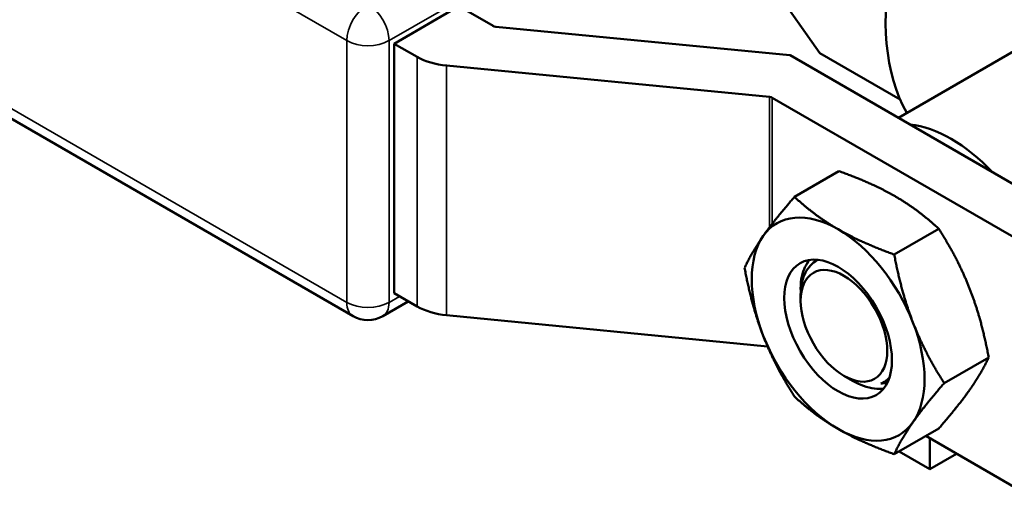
# Model space of a CAD drawing. Header units: inches. Extents: x 0.1 to 33.9, y 0.6 to 21.4.
# Tile 28 of 39: x 25.3 to 27.2, y 7.3 to 8.3. Entities that reach past the tile are written whole.
import ezdxf

# ---------------------------------------------------------------- set-up
doc = ezdxf.new("R2010")
doc.units = ezdxf.units.IN
doc.header["$MEASUREMENT"] = 0
doc.layers.add('Visible (ANSI)', color=7, linetype='Continuous', lineweight=50)
doc.layers.add('Visible Narrow (ANSI)', color=7, linetype='Continuous', lineweight=35)

msp = doc.modelspace()

# ---------------------------------------------------------------- linework, layer by layer
at = {"layer": 'Visible (ANSI)'}
for p, q in [((25.9302, 7.6819), (24.1857, 8.6891)), ((26.8699, 8.2107), (26.699, 8.4538)), ((26.1435, 8.3051), (26.0133, 8.2299)), ((26.212, 8.2656), (26.1435, 8.3051)), ((26.8093, 8.2067), (26.2174, 8.2639)), ((27.0279, 8.0808), (27.3686, 8.2775)), ((26.0133, 8.2299), (26.0591, 8.2034)), ((26.0133, 7.7277), (26.0133, 8.2299)), ((26.81, 8.2066), (27.4768, 7.8216)), ((27.0315, 8.1174), (26.8699, 8.2107)), ((26.1187, 8.1857), (26.7687, 8.1228)), ((26.7741, 8.1212), (27.3071, 7.8134)), ((26.8187, 7.9217), (26.9083, 7.9735)), ((27.0195, 7.8058), (27.1092, 7.8575)), ((26.8312, 7.7367), (26.8312, 7.7372)), ((25.9902, 7.6819), (26.0414, 7.7115)), ((26.0133, 7.7277), (26.0591, 7.7013)), ((26.8312, 7.7127), (26.8312, 7.725)), ((26.1187, 7.6835), (26.7646, 7.621)), ((27.12, 7.5469), (27.2096, 7.5987)), ((26.9183, 7.5618), (26.9355, 7.5519)), ((27.0025, 7.5517), (27.0017, 7.551)), ((27.0195, 7.4041), (27.1092, 7.4558)), ((27.083, 7.4407), (27.3071, 7.3113)), ((27.0912, 7.3739), (27.0912, 7.436)), ((27.0292, 7.4096), (27.0912, 7.3739)), ((27.0912, 7.3739), (27.145, 7.4049))]:
    msp.add_line(p, q, dxfattribs=at)
msp.add_arc((25.9602, 7.7338), 0.06, 240, 300, dxfattribs=at)
for centre, major_axis, ratio, start_param, end_param in [((27.4161, 8.5163), (-0.2927, -0.507), 0.57735, 3.141593, 5.956043), ((26.219, 8.2696), (-0.01, 0), 0.57735, 0.785398, 1.404752), ((26.7911, 8.144), (-0.11, 0), 0.57735, 4.539546, 4.546345), ((26.1369, 8.2483), (0.11, 0), 0.57735, 3.926991, 4.546345), ((26.7671, 8.1171), (0.01, 0), 0.57735, 0.785398, 1.404752), ((27.1344, 7.7872), (0.1537, -0.2663), 0.57735, 1.964663, 2.747726), ((26.9066, 7.6557), (-0.123, 0.213), 0.57735, 5.497787, 6.544985), ((26.9066, 7.6557), (0.123, -0.213), 0.57735, 1.308997, 2.356194), ((26.9066, 7.6557), (-0.123, 0.213), 0.57735, 0.261799, 1.308997), ((26.9395, 7.6747), (-0.0766, 0.1327), 0.57735, 0.576874, 0.785398), ((26.1369, 7.7462), (-0.11, 0), 0.57735, 0.785398, 1.404752), ((26.9066, 7.6557), (0.123, -0.213), 0.57735, 0.261799, 1.308997), ((26.9066, 7.6557), (-0.123, 0.213), 0.57735, 1.308997, 2.356194), ((26.9222, 7.665), (0.0803, -0.1134), 0.632934, 0, 0.106607), ((26.9066, 7.6557), (0.123, -0.213), 0.57735, 5.497787, 6.544985)]:
    msp.add_ellipse(centre, major_axis=major_axis, ratio=ratio, start_param=start_param, end_param=end_param, dxfattribs=at)
for centre, major_axis in [((26.9066, 7.6557), (-0.0766, 0.1327)), ((26.9183, 7.6624), (-0.0616, 0.1067))]:
    msp.add_ellipse(centre, major_axis=major_axis, ratio=0.57735, dxfattribs=at)
for points, weights in [([(27.0213, 7.9228), (26.9747, 7.9497), (26.9083, 7.9735)], [1.87889902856, 1.87889902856, 1.74400014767]), ([(26.7559, 7.8431), (26.7792, 7.8762), (26.8187, 7.9217)], [1.87889902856, 1.87889902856, 1.74400014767]), ([(26.8187, 7.9217), (26.86, 7.8834), (26.9066, 7.8565)], [1.74400014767, 1.87889902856, 1.87889902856]), ([(27.1092, 7.8575), (27.0679, 7.8958), (27.0213, 7.9228)], [1.74400014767, 1.87889902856, 1.87889902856]), ([(26.9066, 7.8565), (26.9532, 7.8296), (27.0195, 7.8058)], [1.87889902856, 1.87889902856, 1.74400014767]), ([(27.172, 7.7354), (27.1486, 7.7954), (27.1092, 7.8575)], [1.87889902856, 1.87889902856, 1.74400014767]), ([(26.7183, 7.7789), (26.7326, 7.8099), (26.7559, 7.8431)], [1.74400014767, 1.87889902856, 1.87889902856]), ([(27.0195, 7.8058), (27.0339, 7.7292), (27.0572, 7.6691)], [1.74400014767, 1.87889902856, 1.87889902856]), ([(26.7559, 7.6422), (26.7326, 7.7023), (26.7183, 7.7789)], [1.87889902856, 1.87889902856, 1.74400014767]), ([(27.2096, 7.5987), (27.1953, 7.6753), (27.172, 7.7354)], [1.74400014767, 1.87889902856, 1.87889902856]), ([(27.0572, 7.6691), (27.0805, 7.609), (27.12, 7.5469)], [1.87889902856, 1.87889902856, 1.74400014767]), ([(26.8187, 7.52), (26.7792, 7.5821), (26.7559, 7.6422)], [1.74400014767, 1.87889902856, 1.87889902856]), ([(27.172, 7.5345), (27.1953, 7.5677), (27.2096, 7.5987)], [1.87889902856, 1.87889902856, 1.74400014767]), ([(27.12, 7.5469), (27.0805, 7.5014), (27.0572, 7.4683)], [1.74400014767, 1.87889902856, 1.87889902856]), ([(27.1092, 7.4558), (27.1486, 7.5013), (27.172, 7.5345)], [1.74400014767, 1.87889902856, 1.87889902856]), ([(26.9066, 7.4548), (26.86, 7.4817), (26.8187, 7.52)], [1.87889902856, 1.87889902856, 1.74400014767]), ([(27.0195, 7.4041), (26.9532, 7.4279), (26.9066, 7.4548)], [1.74400014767, 1.87889902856, 1.87889902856]), ([(27.0572, 7.4683), (27.0339, 7.4351), (27.0195, 7.4041)], [1.87889902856, 1.87889902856, 1.74400014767])]:
    msp.add_rational_spline(points, weights, degree=2, dxfattribs=at)
for points, knots in [([(26.8661, 7.7951), (26.8642, 7.7941), (26.8624, 7.793), (26.8517, 7.7858), (26.8439, 7.7767), (26.8337, 7.7534), (26.8312, 7.7393), (26.8312, 7.725)], [-1.4277608, -1.4277608, -1.4277608, -1.4277608, -1.4018851, -1.4018851, -1.2681689, -1.2681689, -1.1344528, -1.1344528, -1.1344528, -1.1344528]), ([(26.8335, 7.7618), (26.835, 7.7685), (26.8371, 7.7748), (26.8425, 7.7858), (26.8456, 7.7906), (26.8491, 7.7949)], [0.0788891, 0.0788891, 0.0788891, 0.0788891, 0.1459936, 0.1459936, 0.207884, 0.207884, 0.207884, 0.207884]), ([(26.9355, 7.5519), (26.9499, 7.5436), (26.9653, 7.5378), (26.9861, 7.5352), (26.9922, 7.5351), (26.998, 7.5357)], [0.5419656, 0.5419656, 0.5419656, 0.5419656, 0.687624, 0.687624, 0.7515798, 0.7515798, 0.7515798, 0.7515798]), ([(26.9924, 7.546), (26.9977, 7.5481), (27.0025, 7.5512), (27.0068, 7.5553), (27.0079, 7.5563), (27.009, 7.5574), (27.01, 7.5585)], [0.0073716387, 0.0073716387, 0.0073716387, 0.0073716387, 0.0081312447, 0.0081312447, 0.0081312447, 0.0083241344, 0.0083241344, 0.0083241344, 0.0083241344]), ([(27.0061, 7.5487), (27.005, 7.5484), (27.0039, 7.5481), (26.9995, 7.547), (26.996, 7.5464), (26.9924, 7.546)], [1.24452537, 1.24452537, 1.24452537, 1.24452537, 1.25566833, 1.25566833, 1.29000682, 1.29000682, 1.29000682, 1.29000682])]:
    msp.add_open_spline(points, degree=3, knots=knots, dxfattribs=at)
for points in [[(26.8312, 7.7367), (26.8312, 7.7451), (26.8319, 7.7536), (26.8335, 7.7618)], [(26.8313, 7.7307), (26.8312, 7.7327), (26.8312, 7.7348), (26.8312, 7.7367)]]:
    msp.add_open_spline(points, degree=3, dxfattribs=at)
at = {"layer": 'Visible Narrow (ANSI)'}
for p, q in [((25.9178, 8.236), (24.1733, 9.2432)), ((24.1733, 8.7165), (25.9178, 7.7094)), ((26.1541, 8.3234), (26.0027, 8.236)), ((25.9178, 7.7094), (25.9178, 8.236)), ((26.0027, 8.236), (26.0027, 7.7094)), ((26.0591, 7.7013), (26.0591, 8.2034)), ((26.1187, 8.1857), (26.1187, 7.6835)), ((26.7687, 7.8606), (26.7687, 8.1228)), ((26.7741, 8.1212), (26.7741, 7.8677)), ((26.0027, 7.7094), (26.0239, 7.7216))]:
    msp.add_line(p, q, dxfattribs=at)
for centre, major_axis, start_param, end_param in [((25.9602, 8.2605), (0.03, 0.052), 0.785398, 2.356194), ((25.9602, 8.2605), (-0.03, 0.052), 3.926991, 5.497787), ((25.9602, 8.2605), (-0.06, 0), 0.785398, 2.356194), ((25.9602, 7.7338), (-0.06, 0), 0.785398, 2.356194), ((25.9602, 7.7338), (-0.03, -0.052), 5.497787, 6.283185), ((25.9602, 7.7338), (0.03, -0.052), 0, 0.785398)]:
    msp.add_ellipse(centre, major_axis=major_axis, ratio=0.57735, start_param=start_param, end_param=end_param, dxfattribs=at)

doc.saveas('drawing.dxf')
